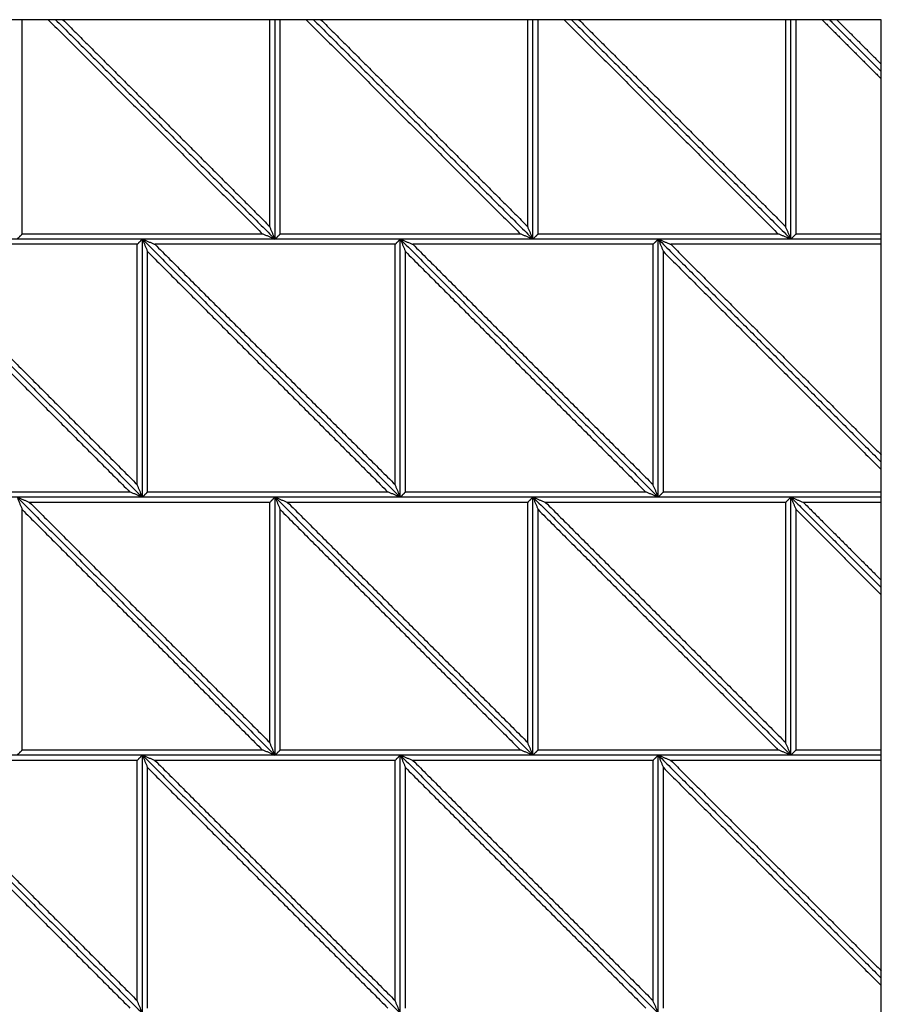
# Model space of a CAD drawing. Header units: millimetres. Extents: x 3058.1 to 3069.1, y 1872.4 to 1877.2.
# Tile 19 of 25: x 3065.9 to 3066.9, y 1873.2 to 1874.4. Entities that reach past the tile are written whole.
import ezdxf

# ---------------------------------------------------------------- set-up
doc = ezdxf.new("R2010")
doc.units = ezdxf.units.MM
doc.layers.add('Make2D', color=7, linetype='Continuous', true_color=0x000000)
doc.layers.add('Make2D$Visible$Curves', color=7, linetype='Continuous', true_color=0x000000)

# ---------------------------------------------------------------- blocks, each defined once
blk = doc.blocks.new('Akabia4')
at = {"layer": 'Make2D'}
blk.add_lwpolyline([(3064.8843, 1872.3627), (3066.8947, 1872.3627), (3066.8947, 1874.3731), (3064.8843, 1874.3731)], close=True, dxfattribs=at)
at = {"layer": 'Make2D$Visible$Curves', "color": 18, "lineweight": -3, "true_color": 0x000000}
for points, degree in [([(3065.8955, 1874.1239), (3065.8955, 1874.2485), (3065.8955, 1874.3731)], 2), ([(3065.9258, 1874.3731), (3066.0504, 1874.2485), (3066.1749, 1874.1239)], 2), ([(3065.9343, 1874.3731), (3066.0619, 1874.2455), (3066.1895, 1874.1179)], 2), ([(3065.9343, 1874.3731), (3066.0619, 1874.2455), (3066.1895, 1874.1179)], 2), ([(3065.9428, 1874.3731), (3066.0632, 1874.2528), (3066.1835, 1874.1325)], 2), ([(3066.1835, 1874.1325), (3066.1835, 1874.2528), (3066.1835, 1874.3731)], 2), ([(3066.1895, 1874.1179), (3066.1895, 1874.2455), (3066.1895, 1874.3731)], 2), ([(3066.1895, 1874.1179), (3066.1895, 1874.2455), (3066.1895, 1874.3731)], 2), ([(3066.1955, 1874.1239), (3066.1955, 1874.2485), (3066.1955, 1874.3731)], 2), ([(3066.2258, 1874.3731), (3066.3504, 1874.2485), (3066.4749, 1874.1239)], 2), ([(3066.2343, 1874.3731), (3066.3619, 1874.2455), (3066.4895, 1874.1179)], 2), ([(3066.2343, 1874.3731), (3066.3619, 1874.2455), (3066.4895, 1874.1179)], 2), ([(3066.2428, 1874.3731), (3066.3632, 1874.2528), (3066.4835, 1874.1325)], 2), ([(3066.4835, 1874.1325), (3066.4835, 1874.2528), (3066.4835, 1874.3731)], 2), ([(3066.4895, 1874.1179), (3066.4895, 1874.2455), (3066.4895, 1874.3731)], 2), ([(3066.4895, 1874.1179), (3066.4895, 1874.2455), (3066.4895, 1874.3731)], 2), ([(3066.4955, 1874.1239), (3066.4955, 1874.2485), (3066.4955, 1874.3731)], 2), ([(3066.5258, 1874.3731), (3066.6504, 1874.2485), (3066.7749, 1874.1239)], 2), ([(3066.5343, 1874.3731), (3066.6619, 1874.2455), (3066.7895, 1874.1179)], 2), ([(3066.5343, 1874.3731), (3066.6619, 1874.2455), (3066.7895, 1874.1179)], 2), ([(3066.5428, 1874.3731), (3066.6632, 1874.2528), (3066.7835, 1874.1325)], 2), ([(3066.7835, 1874.1325), (3066.7835, 1874.2528), (3066.7835, 1874.3731)], 2), ([(3066.7895, 1874.1179), (3066.7895, 1874.2455), (3066.7895, 1874.3731)], 2), ([(3066.7895, 1874.1179), (3066.7895, 1874.2455), (3066.7895, 1874.3731)], 2), ([(3066.7955, 1874.1239), (3066.7955, 1874.2485), (3066.7955, 1874.3731)], 2), ([(3066.8258, 1874.3731), (3066.8602, 1874.3387), (3066.8947, 1874.3042)], 2), ([(3066.8343, 1874.3731), (3066.8645, 1874.3429), (3066.8947, 1874.3127)], 2), ([(3066.8343, 1874.3731), (3066.8645, 1874.3429), (3066.8947, 1874.3127)], 2), ([(3066.8428, 1874.3731), (3066.8688, 1874.3472), (3066.8947, 1874.3213)], 2), ([(3066.1895, 1874.1179), (3066.1893, 1874.1185), (3066.1888, 1874.1195), (3066.1882, 1874.1212), (3066.1875, 1874.1228), (3066.1868, 1874.1244), (3066.1862, 1874.126), (3066.1855, 1874.1276), (3066.1848, 1874.1292), (3066.1841, 1874.1309), (3066.1837, 1874.1319), (3066.1835, 1874.1325)], 3), ([(3066.4895, 1874.1179), (3066.4893, 1874.1185), (3066.4888, 1874.1195), (3066.4882, 1874.1212), (3066.4875, 1874.1228), (3066.4868, 1874.1244), (3066.4862, 1874.126), (3066.4855, 1874.1276), (3066.4848, 1874.1292), (3066.4841, 1874.1309), (3066.4837, 1874.1319), (3066.4835, 1874.1325)], 3), ([(3066.7895, 1874.1179), (3066.7893, 1874.1185), (3066.7888, 1874.1195), (3066.7882, 1874.1212), (3066.7875, 1874.1228), (3066.7868, 1874.1244), (3066.7862, 1874.126), (3066.7855, 1874.1276), (3066.7848, 1874.1292), (3066.7841, 1874.1309), (3066.7837, 1874.1319), (3066.7835, 1874.1325)], 3), ([(3065.7352, 1874.1179), (3065.8852, 1873.9679), (3066.0352, 1873.8179)], 2), ([(3066.0352, 1874.1179), (3065.8852, 1874.1179), (3065.7352, 1874.1179)], 2), ([(3065.7352, 1874.1179), (3065.8852, 1873.9679), (3066.0352, 1873.8179)], 2), ([(3065.8895, 1874.1179), (3065.8897, 1874.1181), (3065.8902, 1874.1186), (3065.8908, 1874.1193), (3065.8915, 1874.1199), (3065.8922, 1874.1206), (3065.8929, 1874.1213), (3065.8935, 1874.1219), (3065.8942, 1874.1226), (3065.8949, 1874.1233), (3065.8953, 1874.1237), (3065.8955, 1874.1239)], 3), ([(3066.1895, 1874.1179), (3066.0395, 1874.1179), (3065.8895, 1874.1179)], 2), ([(3066.1749, 1874.1239), (3066.0352, 1874.1239), (3065.8955, 1874.1239)], 2), ([(3066.0352, 1874.1179), (3066.035, 1874.1177), (3066.0346, 1874.1172), (3066.0339, 1874.1166), (3066.0332, 1874.1159), (3066.0326, 1874.1152), (3066.0319, 1874.1146), (3066.0312, 1874.1139), (3066.0306, 1874.1132), (3066.0299, 1874.1126), (3066.0294, 1874.1121), (3066.0292, 1874.1119)], 3), ([(3066.0352, 1874.1179), (3066.0358, 1874.1177), (3066.0369, 1874.1172), (3066.0385, 1874.1166), (3066.0401, 1874.1159), (3066.0417, 1874.1152), (3066.0433, 1874.1146), (3066.0449, 1874.1139), (3066.0466, 1874.1132), (3066.0482, 1874.1126), (3066.0493, 1874.1121), (3066.0498, 1874.1119)], 3), ([(3066.0352, 1874.1179), (3066.1852, 1873.9679), (3066.3352, 1873.8179)], 2), ([(3066.3352, 1874.1179), (3066.1852, 1874.1179), (3066.0352, 1874.1179)], 2), ([(3066.0352, 1874.1179), (3066.0355, 1874.1174), (3066.0359, 1874.1163), (3066.0366, 1874.1147), (3066.0373, 1874.1131), (3066.0379, 1874.1114), (3066.0386, 1874.1098), (3066.0393, 1874.1082), (3066.0399, 1874.1066), (3066.0406, 1874.105), (3066.041, 1874.1039), (3066.0413, 1874.1034)], 3), ([(3066.0352, 1874.1179), (3066.1852, 1873.9679), (3066.3352, 1873.8179)], 2), ([(3066.0352, 1873.8179), (3066.0352, 1873.9679), (3066.0352, 1874.1179)], 2), ([(3066.0352, 1873.8179), (3066.0352, 1873.9679), (3066.0352, 1874.1179)], 2), ([(3066.1895, 1874.1179), (3066.189, 1874.1181), (3066.1879, 1874.1186), (3066.1863, 1874.1193), (3066.1847, 1874.1199), (3066.183, 1874.1206), (3066.1814, 1874.1213), (3066.1798, 1874.1219), (3066.1782, 1874.1226), (3066.1766, 1874.1233), (3066.1755, 1874.1237), (3066.1749, 1874.1239)], 3), ([(3066.1895, 1874.1179), (3066.1897, 1874.1181), (3066.1902, 1874.1186), (3066.1908, 1874.1193), (3066.1915, 1874.1199), (3066.1922, 1874.1206), (3066.1929, 1874.1213), (3066.1935, 1874.1219), (3066.1942, 1874.1226), (3066.1949, 1874.1233), (3066.1953, 1874.1237), (3066.1955, 1874.1239)], 3), ([(3066.4895, 1874.1179), (3066.3395, 1874.1179), (3066.1895, 1874.1179)], 2), ([(3066.4749, 1874.1239), (3066.3352, 1874.1239), (3066.1955, 1874.1239)], 2), ([(3066.3352, 1874.1179), (3066.335, 1874.1177), (3066.3346, 1874.1172), (3066.3339, 1874.1166), (3066.3332, 1874.1159), (3066.3326, 1874.1152), (3066.3319, 1874.1146), (3066.3312, 1874.1139), (3066.3306, 1874.1132), (3066.3299, 1874.1126), (3066.3294, 1874.1121), (3066.3292, 1874.1119)], 3), ([(3066.3352, 1874.1179), (3066.3358, 1874.1177), (3066.3369, 1874.1172), (3066.3385, 1874.1166), (3066.3401, 1874.1159), (3066.3417, 1874.1152), (3066.3433, 1874.1146), (3066.3449, 1874.1139), (3066.3466, 1874.1132), (3066.3482, 1874.1126), (3066.3493, 1874.1121), (3066.3498, 1874.1119)], 3), ([(3066.3352, 1874.1179), (3066.4852, 1873.9679), (3066.6352, 1873.8179)], 2), ([(3066.6352, 1874.1179), (3066.4852, 1874.1179), (3066.3352, 1874.1179)], 2), ([(3066.3352, 1874.1179), (3066.3355, 1874.1174), (3066.3359, 1874.1163), (3066.3366, 1874.1147), (3066.3373, 1874.1131), (3066.3379, 1874.1114), (3066.3386, 1874.1098), (3066.3393, 1874.1082), (3066.3399, 1874.1066), (3066.3406, 1874.105), (3066.341, 1874.1039), (3066.3413, 1874.1034)], 3), ([(3066.3352, 1874.1179), (3066.4852, 1873.9679), (3066.6352, 1873.8179)], 2), ([(3066.3352, 1873.8179), (3066.3352, 1873.9679), (3066.3352, 1874.1179)], 2), ([(3066.3352, 1873.8179), (3066.3352, 1873.9679), (3066.3352, 1874.1179)], 2), ([(3066.4895, 1874.1179), (3066.489, 1874.1181), (3066.4879, 1874.1186), (3066.4863, 1874.1193), (3066.4847, 1874.1199), (3066.483, 1874.1206), (3066.4814, 1874.1213), (3066.4798, 1874.1219), (3066.4782, 1874.1226), (3066.4766, 1874.1233), (3066.4755, 1874.1237), (3066.4749, 1874.1239)], 3), ([(3066.4895, 1874.1179), (3066.4897, 1874.1181), (3066.4902, 1874.1186), (3066.4908, 1874.1193), (3066.4915, 1874.1199), (3066.4922, 1874.1206), (3066.4929, 1874.1213), (3066.4935, 1874.1219), (3066.4942, 1874.1226), (3066.4949, 1874.1233), (3066.4953, 1874.1237), (3066.4955, 1874.1239)], 3), ([(3066.7895, 1874.1179), (3066.6395, 1874.1179), (3066.4895, 1874.1179)], 2), ([(3066.7749, 1874.1239), (3066.6352, 1874.1239), (3066.4955, 1874.1239)], 2), ([(3066.6352, 1874.1179), (3066.635, 1874.1177), (3066.6346, 1874.1172), (3066.6339, 1874.1166), (3066.6332, 1874.1159), (3066.6326, 1874.1152), (3066.6319, 1874.1146), (3066.6312, 1874.1139), (3066.6306, 1874.1132), (3066.6299, 1874.1126), (3066.6294, 1874.1121), (3066.6292, 1874.1119)], 3), ([(3066.6352, 1873.8179), (3066.6352, 1873.9679), (3066.6352, 1874.1179)], 2), ([(3066.6352, 1874.1179), (3066.6358, 1874.1177), (3066.6369, 1874.1172), (3066.6385, 1874.1166), (3066.6401, 1874.1159), (3066.6417, 1874.1152), (3066.6433, 1874.1146), (3066.6449, 1874.1139), (3066.6466, 1874.1132), (3066.6482, 1874.1126), (3066.6493, 1874.1121), (3066.6498, 1874.1119)], 3), ([(3066.6352, 1874.1179), (3066.6355, 1874.1174), (3066.6359, 1874.1163), (3066.6366, 1874.1147), (3066.6373, 1874.1131), (3066.6379, 1874.1114), (3066.6386, 1874.1098), (3066.6393, 1874.1082), (3066.6399, 1874.1066), (3066.6406, 1874.105), (3066.641, 1874.1039), (3066.6413, 1874.1034)], 3), ([(3066.6352, 1873.8179), (3066.6352, 1873.9679), (3066.6352, 1874.1179)], 2), ([(3066.6352, 1874.1179), (3066.765, 1873.9882), (3066.8947, 1873.8585)], 2), ([(3066.8947, 1874.1179), (3066.765, 1874.1179), (3066.6352, 1874.1179)], 2), ([(3066.6352, 1874.1179), (3066.765, 1873.9882), (3066.8947, 1873.8585)], 2), ([(3066.7895, 1874.1179), (3066.789, 1874.1181), (3066.7879, 1874.1186), (3066.7863, 1874.1193), (3066.7847, 1874.1199), (3066.783, 1874.1206), (3066.7814, 1874.1213), (3066.7798, 1874.1219), (3066.7782, 1874.1226), (3066.7766, 1874.1233), (3066.7755, 1874.1237), (3066.7749, 1874.1239)], 3), ([(3066.7895, 1874.1179), (3066.7897, 1874.1181), (3066.7902, 1874.1186), (3066.7908, 1874.1193), (3066.7915, 1874.1199), (3066.7922, 1874.1206), (3066.7929, 1874.1213), (3066.7935, 1874.1219), (3066.7942, 1874.1226), (3066.7949, 1874.1233), (3066.7953, 1874.1237), (3066.7955, 1874.1239)], 3), ([(3066.8947, 1874.1179), (3066.8421, 1874.1179), (3066.7895, 1874.1179)], 2), ([(3066.8947, 1874.1239), (3066.8451, 1874.1239), (3066.7955, 1874.1239)], 2), ([(3065.7498, 1874.1119), (3065.8895, 1873.9722), (3066.0292, 1873.8325)], 2), ([(3066.0292, 1874.1119), (3065.8895, 1874.1119), (3065.7498, 1874.1119)], 2), ([(3066.0292, 1873.8325), (3066.0292, 1873.9722), (3066.0292, 1874.1119)], 2), ([(3066.0498, 1874.1119), (3066.1895, 1873.9722), (3066.3292, 1873.8325)], 2), ([(3066.3292, 1874.1119), (3066.1895, 1874.1119), (3066.0498, 1874.1119)], 2), ([(3066.3292, 1873.8325), (3066.3292, 1873.9722), (3066.3292, 1874.1119)], 2), ([(3066.3498, 1874.1119), (3066.4895, 1873.9722), (3066.6292, 1873.8325)], 2), ([(3066.6292, 1874.1119), (3066.4895, 1874.1119), (3066.3498, 1874.1119)], 2), ([(3066.6292, 1873.8325), (3066.6292, 1873.9722), (3066.6292, 1874.1119)], 2), ([(3066.6498, 1874.1119), (3066.7723, 1873.9894), (3066.8947, 1873.867)], 2), ([(3066.8947, 1874.1119), (3066.7723, 1874.1119), (3066.6498, 1874.1119)], 2), ([(3065.7413, 1874.1034), (3065.881, 1873.9637), (3066.0207, 1873.8239)], 2), ([(3066.0413, 1874.1034), (3066.181, 1873.9637), (3066.3207, 1873.8239)], 2), ([(3066.0413, 1873.8239), (3066.0413, 1873.9637), (3066.0413, 1874.1034)], 2), ([(3066.3413, 1874.1034), (3066.481, 1873.9637), (3066.6207, 1873.8239)], 2), ([(3066.3413, 1873.8239), (3066.3413, 1873.9637), (3066.3413, 1874.1034)], 2), ([(3066.6413, 1873.8239), (3066.6413, 1873.9637), (3066.6413, 1874.1034)], 2), ([(3066.6413, 1874.1034), (3066.768, 1873.9766), (3066.8947, 1873.8499)], 2), ([(3066.0352, 1873.8179), (3066.035, 1873.8185), (3066.0346, 1873.8195), (3066.0339, 1873.8212), (3066.0332, 1873.8228), (3066.0326, 1873.8244), (3066.0319, 1873.826), (3066.0312, 1873.8276), (3066.0306, 1873.8292), (3066.0299, 1873.8309), (3066.0294, 1873.8319), (3066.0292, 1873.8325)], 3), ([(3066.3352, 1873.8179), (3066.335, 1873.8185), (3066.3346, 1873.8195), (3066.3339, 1873.8212), (3066.3332, 1873.8228), (3066.3326, 1873.8244), (3066.3319, 1873.826), (3066.3312, 1873.8276), (3066.3306, 1873.8292), (3066.3299, 1873.8309), (3066.3294, 1873.8319), (3066.3292, 1873.8325)], 3), ([(3066.6352, 1873.8179), (3066.635, 1873.8185), (3066.6346, 1873.8195), (3066.6339, 1873.8212), (3066.6332, 1873.8228), (3066.6326, 1873.8244), (3066.6319, 1873.826), (3066.6312, 1873.8276), (3066.6306, 1873.8292), (3066.6299, 1873.8309), (3066.6294, 1873.8319), (3066.6292, 1873.8325)], 3), ([(3066.0207, 1873.8239), (3065.881, 1873.8239), (3065.7413, 1873.8239)], 2), ([(3066.0352, 1873.8179), (3066.0347, 1873.8181), (3066.0336, 1873.8186), (3066.032, 1873.8193), (3066.0304, 1873.8199), (3066.0288, 1873.8206), (3066.0272, 1873.8213), (3066.0255, 1873.8219), (3066.0239, 1873.8226), (3066.0223, 1873.8233), (3066.0212, 1873.8237), (3066.0207, 1873.8239)], 3), ([(3066.0352, 1873.8179), (3066.0355, 1873.8181), (3066.0359, 1873.8186), (3066.0366, 1873.8193), (3066.0373, 1873.8199), (3066.0379, 1873.8206), (3066.0386, 1873.8213), (3066.0393, 1873.8219), (3066.0399, 1873.8226), (3066.0406, 1873.8233), (3066.041, 1873.8237), (3066.0413, 1873.8239)], 3), ([(3066.3207, 1873.8239), (3066.181, 1873.8239), (3066.0413, 1873.8239)], 2), ([(3066.3352, 1873.8179), (3066.3347, 1873.8181), (3066.3336, 1873.8186), (3066.332, 1873.8193), (3066.3304, 1873.8199), (3066.3288, 1873.8206), (3066.3272, 1873.8213), (3066.3255, 1873.8219), (3066.3239, 1873.8226), (3066.3223, 1873.8233), (3066.3212, 1873.8237), (3066.3207, 1873.8239)], 3), ([(3066.3352, 1873.8179), (3066.3355, 1873.8181), (3066.3359, 1873.8186), (3066.3366, 1873.8193), (3066.3373, 1873.8199), (3066.3379, 1873.8206), (3066.3386, 1873.8213), (3066.3393, 1873.8219), (3066.3399, 1873.8226), (3066.3406, 1873.8233), (3066.341, 1873.8237), (3066.3413, 1873.8239)], 3), ([(3066.6207, 1873.8239), (3066.481, 1873.8239), (3066.3413, 1873.8239)], 2), ([(3066.6352, 1873.8179), (3066.6347, 1873.8181), (3066.6336, 1873.8186), (3066.632, 1873.8193), (3066.6304, 1873.8199), (3066.6288, 1873.8206), (3066.6272, 1873.8213), (3066.6255, 1873.8219), (3066.6239, 1873.8226), (3066.6223, 1873.8233), (3066.6212, 1873.8237), (3066.6207, 1873.8239)], 3), ([(3066.6352, 1873.8179), (3066.6355, 1873.8181), (3066.6359, 1873.8186), (3066.6366, 1873.8193), (3066.6373, 1873.8199), (3066.6379, 1873.8206), (3066.6386, 1873.8213), (3066.6393, 1873.8219), (3066.6399, 1873.8226), (3066.6406, 1873.8233), (3066.641, 1873.8237), (3066.6413, 1873.8239)], 3), ([(3066.8947, 1873.8239), (3066.768, 1873.8239), (3066.6413, 1873.8239)], 2), ([(3066.0352, 1873.8179), (3065.8852, 1873.8179), (3065.7352, 1873.8179)], 2), ([(3065.8895, 1873.8179), (3065.89, 1873.8177), (3065.8911, 1873.8172), (3065.8927, 1873.8166), (3065.8944, 1873.8159), (3065.896, 1873.8152), (3065.8976, 1873.8146), (3065.8992, 1873.8139), (3065.9008, 1873.8132), (3065.9024, 1873.8126), (3065.9035, 1873.8121), (3065.9041, 1873.8119)], 3), ([(3065.8895, 1873.8179), (3066.0395, 1873.6679), (3066.1895, 1873.5179)], 2), ([(3066.1895, 1873.8179), (3066.0395, 1873.8179), (3065.8895, 1873.8179)], 2), ([(3065.8895, 1873.8179), (3065.8897, 1873.8174), (3065.8902, 1873.8163), (3065.8908, 1873.8147), (3065.8915, 1873.8131), (3065.8922, 1873.8114), (3065.8929, 1873.8098), (3065.8935, 1873.8082), (3065.8942, 1873.8066), (3065.8949, 1873.805), (3065.8953, 1873.8039), (3065.8955, 1873.8034)], 3), ([(3065.8895, 1873.8179), (3066.0395, 1873.6679), (3066.1895, 1873.5179)], 2), ([(3065.9041, 1873.8119), (3066.0438, 1873.6722), (3066.1835, 1873.5325)], 2), ([(3066.1835, 1873.8119), (3066.0438, 1873.8119), (3065.9041, 1873.8119)], 2), ([(3066.3352, 1873.8179), (3066.1852, 1873.8179), (3066.0352, 1873.8179)], 2), ([(3066.1895, 1873.8179), (3066.1893, 1873.8177), (3066.1888, 1873.8172), (3066.1882, 1873.8166), (3066.1875, 1873.8159), (3066.1868, 1873.8152), (3066.1862, 1873.8146), (3066.1855, 1873.8139), (3066.1848, 1873.8132), (3066.1841, 1873.8126), (3066.1837, 1873.8121), (3066.1835, 1873.8119)], 3), ([(3066.1835, 1873.5325), (3066.1835, 1873.6722), (3066.1835, 1873.8119)], 2), ([(3066.1895, 1873.8179), (3066.19, 1873.8177), (3066.1911, 1873.8172), (3066.1927, 1873.8166), (3066.1944, 1873.8159), (3066.196, 1873.8152), (3066.1976, 1873.8146), (3066.1992, 1873.8139), (3066.2008, 1873.8132), (3066.2024, 1873.8126), (3066.2035, 1873.8121), (3066.2041, 1873.8119)], 3), ([(3066.1895, 1873.8179), (3066.3395, 1873.6679), (3066.4895, 1873.5179)], 2), ([(3066.4895, 1873.8179), (3066.3395, 1873.8179), (3066.1895, 1873.8179)], 2), ([(3066.1895, 1873.8179), (3066.1897, 1873.8174), (3066.1902, 1873.8163), (3066.1908, 1873.8147), (3066.1915, 1873.8131), (3066.1922, 1873.8114), (3066.1929, 1873.8098), (3066.1935, 1873.8082), (3066.1942, 1873.8066), (3066.1949, 1873.805), (3066.1953, 1873.8039), (3066.1955, 1873.8034)], 3), ([(3066.1895, 1873.8179), (3066.3395, 1873.6679), (3066.4895, 1873.5179)], 2), ([(3066.1895, 1873.5179), (3066.1895, 1873.6679), (3066.1895, 1873.8179)], 2), ([(3066.1895, 1873.5179), (3066.1895, 1873.6679), (3066.1895, 1873.8179)], 2), ([(3066.2041, 1873.8119), (3066.3438, 1873.6722), (3066.4835, 1873.5325)], 2), ([(3066.4835, 1873.8119), (3066.3438, 1873.8119), (3066.2041, 1873.8119)], 2), ([(3066.6352, 1873.8179), (3066.4852, 1873.8179), (3066.3352, 1873.8179)], 2), ([(3066.4895, 1873.8179), (3066.4893, 1873.8177), (3066.4888, 1873.8172), (3066.4882, 1873.8166), (3066.4875, 1873.8159), (3066.4868, 1873.8152), (3066.4862, 1873.8146), (3066.4855, 1873.8139), (3066.4848, 1873.8132), (3066.4841, 1873.8126), (3066.4837, 1873.8121), (3066.4835, 1873.8119)], 3), ([(3066.4835, 1873.5325), (3066.4835, 1873.6722), (3066.4835, 1873.8119)], 2), ([(3066.4895, 1873.5179), (3066.4895, 1873.6679), (3066.4895, 1873.8179)], 2), ([(3066.4895, 1873.8179), (3066.49, 1873.8177), (3066.4911, 1873.8172), (3066.4927, 1873.8166), (3066.4944, 1873.8159), (3066.496, 1873.8152), (3066.4976, 1873.8146), (3066.4992, 1873.8139), (3066.5008, 1873.8132), (3066.5024, 1873.8126), (3066.5035, 1873.8121), (3066.5041, 1873.8119)], 3), ([(3066.4895, 1873.8179), (3066.6395, 1873.6679), (3066.7895, 1873.5179)], 2), ([(3066.7895, 1873.8179), (3066.6395, 1873.8179), (3066.4895, 1873.8179)], 2), ([(3066.4895, 1873.8179), (3066.4897, 1873.8174), (3066.4902, 1873.8163), (3066.4908, 1873.8147), (3066.4915, 1873.8131), (3066.4922, 1873.8114), (3066.4929, 1873.8098), (3066.4935, 1873.8082), (3066.4942, 1873.8066), (3066.4949, 1873.805), (3066.4953, 1873.8039), (3066.4955, 1873.8034)], 3), ([(3066.4895, 1873.8179), (3066.6395, 1873.6679), (3066.7895, 1873.5179)], 2), ([(3066.4895, 1873.5179), (3066.4895, 1873.6679), (3066.4895, 1873.8179)], 2), ([(3066.5041, 1873.8119), (3066.6438, 1873.6722), (3066.7835, 1873.5325)], 2), ([(3066.7835, 1873.8119), (3066.6438, 1873.8119), (3066.5041, 1873.8119)], 2), ([(3066.8947, 1873.8179), (3066.765, 1873.8179), (3066.6352, 1873.8179)], 2), ([(3066.7895, 1873.8179), (3066.7893, 1873.8177), (3066.7888, 1873.8172), (3066.7882, 1873.8166), (3066.7875, 1873.8159), (3066.7868, 1873.8152), (3066.7862, 1873.8146), (3066.7855, 1873.8139), (3066.7848, 1873.8132), (3066.7841, 1873.8126), (3066.7837, 1873.8121), (3066.7835, 1873.8119)], 3), ([(3066.7835, 1873.5325), (3066.7835, 1873.6722), (3066.7835, 1873.8119)], 2), ([(3066.7895, 1873.8179), (3066.79, 1873.8177), (3066.7911, 1873.8172), (3066.7927, 1873.8166), (3066.7944, 1873.8159), (3066.796, 1873.8152), (3066.7976, 1873.8146), (3066.7992, 1873.8139), (3066.8008, 1873.8132), (3066.8024, 1873.8126), (3066.8035, 1873.8121), (3066.8041, 1873.8119)], 3), ([(3066.7895, 1873.8179), (3066.7897, 1873.8174), (3066.7902, 1873.8163), (3066.7908, 1873.8147), (3066.7915, 1873.8131), (3066.7922, 1873.8114), (3066.7929, 1873.8098), (3066.7935, 1873.8082), (3066.7942, 1873.8066), (3066.7949, 1873.805), (3066.7953, 1873.8039), (3066.7955, 1873.8034)], 3), ([(3066.7895, 1873.5179), (3066.7895, 1873.6679), (3066.7895, 1873.8179)], 2), ([(3066.7895, 1873.5179), (3066.7895, 1873.6679), (3066.7895, 1873.8179)], 2), ([(3066.7895, 1873.8179), (3066.8421, 1873.7653), (3066.8947, 1873.7127)], 2), ([(3066.8947, 1873.8179), (3066.8421, 1873.8179), (3066.7895, 1873.8179)], 2), ([(3066.7895, 1873.8179), (3066.8421, 1873.7653), (3066.8947, 1873.7127)], 2), ([(3066.8041, 1873.8119), (3066.8494, 1873.7666), (3066.8947, 1873.7213)], 2), ([(3066.8947, 1873.8119), (3066.8494, 1873.8119), (3066.8041, 1873.8119)], 2), ([(3065.8955, 1873.8034), (3066.0352, 1873.6637), (3066.1749, 1873.5239)], 2), ([(3065.8955, 1873.5239), (3065.8955, 1873.6637), (3065.8955, 1873.8034)], 2), ([(3066.1955, 1873.8034), (3066.3352, 1873.6637), (3066.4749, 1873.5239)], 2), ([(3066.1955, 1873.5239), (3066.1955, 1873.6637), (3066.1955, 1873.8034)], 2), ([(3066.4955, 1873.8034), (3066.6352, 1873.6637), (3066.7749, 1873.5239)], 2), ([(3066.4955, 1873.5239), (3066.4955, 1873.6637), (3066.4955, 1873.8034)], 2), ([(3066.7955, 1873.5239), (3066.7955, 1873.6637), (3066.7955, 1873.8034)], 2), ([(3066.7955, 1873.8034), (3066.8451, 1873.7538), (3066.8947, 1873.7042)], 2), ([(3065.8895, 1873.5179), (3065.8897, 1873.5181), (3065.8902, 1873.5186), (3065.8908, 1873.5193), (3065.8915, 1873.5199), (3065.8922, 1873.5206), (3065.8929, 1873.5213), (3065.8935, 1873.5219), (3065.8942, 1873.5226), (3065.8949, 1873.5233), (3065.8953, 1873.5237), (3065.8955, 1873.5239)], 3), ([(3066.1749, 1873.5239), (3066.0352, 1873.5239), (3065.8955, 1873.5239)], 2), ([(3066.1895, 1873.5179), (3066.189, 1873.5181), (3066.1879, 1873.5186), (3066.1863, 1873.5193), (3066.1847, 1873.5199), (3066.183, 1873.5206), (3066.1814, 1873.5213), (3066.1798, 1873.5219), (3066.1782, 1873.5226), (3066.1766, 1873.5233), (3066.1755, 1873.5237), (3066.1749, 1873.5239)], 3), ([(3066.1895, 1873.5179), (3066.1893, 1873.5185), (3066.1888, 1873.5195), (3066.1882, 1873.5212), (3066.1875, 1873.5228), (3066.1868, 1873.5244), (3066.1862, 1873.526), (3066.1855, 1873.5276), (3066.1848, 1873.5292), (3066.1841, 1873.5309), (3066.1837, 1873.5319), (3066.1835, 1873.5325)], 3), ([(3066.1895, 1873.5179), (3066.1897, 1873.5181), (3066.1902, 1873.5186), (3066.1908, 1873.5193), (3066.1915, 1873.5199), (3066.1922, 1873.5206), (3066.1929, 1873.5213), (3066.1935, 1873.5219), (3066.1942, 1873.5226), (3066.1949, 1873.5233), (3066.1953, 1873.5237), (3066.1955, 1873.5239)], 3), ([(3066.4749, 1873.5239), (3066.3352, 1873.5239), (3066.1955, 1873.5239)], 2), ([(3066.4895, 1873.5179), (3066.489, 1873.5181), (3066.4879, 1873.5186), (3066.4863, 1873.5193), (3066.4847, 1873.5199), (3066.483, 1873.5206), (3066.4814, 1873.5213), (3066.4798, 1873.5219), (3066.4782, 1873.5226), (3066.4766, 1873.5233), (3066.4755, 1873.5237), (3066.4749, 1873.5239)], 3), ([(3066.4895, 1873.5179), (3066.4893, 1873.5185), (3066.4888, 1873.5195), (3066.4882, 1873.5212), (3066.4875, 1873.5228), (3066.4868, 1873.5244), (3066.4862, 1873.526), (3066.4855, 1873.5276), (3066.4848, 1873.5292), (3066.4841, 1873.5309), (3066.4837, 1873.5319), (3066.4835, 1873.5325)], 3), ([(3066.4895, 1873.5179), (3066.4897, 1873.5181), (3066.4902, 1873.5186), (3066.4908, 1873.5193), (3066.4915, 1873.5199), (3066.4922, 1873.5206), (3066.4929, 1873.5213), (3066.4935, 1873.5219), (3066.4942, 1873.5226), (3066.4949, 1873.5233), (3066.4953, 1873.5237), (3066.4955, 1873.5239)], 3), ([(3066.7749, 1873.5239), (3066.6352, 1873.5239), (3066.4955, 1873.5239)], 2), ([(3066.7895, 1873.5179), (3066.789, 1873.5181), (3066.7879, 1873.5186), (3066.7863, 1873.5193), (3066.7847, 1873.5199), (3066.783, 1873.5206), (3066.7814, 1873.5213), (3066.7798, 1873.5219), (3066.7782, 1873.5226), (3066.7766, 1873.5233), (3066.7755, 1873.5237), (3066.7749, 1873.5239)], 3), ([(3066.7895, 1873.5179), (3066.7893, 1873.5185), (3066.7888, 1873.5195), (3066.7882, 1873.5212), (3066.7875, 1873.5228), (3066.7868, 1873.5244), (3066.7862, 1873.526), (3066.7855, 1873.5276), (3066.7848, 1873.5292), (3066.7841, 1873.5309), (3066.7837, 1873.5319), (3066.7835, 1873.5325)], 3), ([(3066.7895, 1873.5179), (3066.7897, 1873.5181), (3066.7902, 1873.5186), (3066.7908, 1873.5193), (3066.7915, 1873.5199), (3066.7922, 1873.5206), (3066.7929, 1873.5213), (3066.7935, 1873.5219), (3066.7942, 1873.5226), (3066.7949, 1873.5233), (3066.7953, 1873.5237), (3066.7955, 1873.5239)], 3), ([(3066.8947, 1873.5239), (3066.8451, 1873.5239), (3066.7955, 1873.5239)], 2), ([(3065.7352, 1873.5179), (3065.8852, 1873.3679), (3066.0352, 1873.2179)], 2), ([(3066.0352, 1873.5179), (3065.8852, 1873.5179), (3065.7352, 1873.5179)], 2), ([(3065.7352, 1873.5179), (3065.8852, 1873.3679), (3066.0352, 1873.2179)], 2), ([(3065.7498, 1873.5119), (3065.8895, 1873.3722), (3066.0292, 1873.2325)], 2), ([(3066.0292, 1873.5119), (3065.8895, 1873.5119), (3065.7498, 1873.5119)], 2), ([(3066.1895, 1873.5179), (3066.0395, 1873.5179), (3065.8895, 1873.5179)], 2), ([(3066.0352, 1873.5179), (3066.035, 1873.5177), (3066.0346, 1873.5172), (3066.0339, 1873.5166), (3066.0332, 1873.5159), (3066.0326, 1873.5152), (3066.0319, 1873.5146), (3066.0312, 1873.5139), (3066.0306, 1873.5132), (3066.0299, 1873.5126), (3066.0294, 1873.5121), (3066.0292, 1873.5119)], 3), ([(3066.0292, 1873.2325), (3066.0292, 1873.3722), (3066.0292, 1873.5119)], 2), ([(3066.0352, 1873.5179), (3066.0358, 1873.5177), (3066.0369, 1873.5172), (3066.0385, 1873.5166), (3066.0401, 1873.5159), (3066.0417, 1873.5152), (3066.0433, 1873.5146), (3066.0449, 1873.5139), (3066.0466, 1873.5132), (3066.0482, 1873.5126), (3066.0493, 1873.5121), (3066.0498, 1873.5119)], 3), ([(3066.0352, 1873.5179), (3066.1852, 1873.3679), (3066.3352, 1873.2179)], 2), ([(3066.3352, 1873.5179), (3066.1852, 1873.5179), (3066.0352, 1873.5179)], 2), ([(3066.0352, 1873.5179), (3066.0355, 1873.5174), (3066.0359, 1873.5163), (3066.0366, 1873.5147), (3066.0373, 1873.5131), (3066.0379, 1873.5114), (3066.0386, 1873.5098), (3066.0393, 1873.5082), (3066.0399, 1873.5066), (3066.0406, 1873.505), (3066.041, 1873.5039), (3066.0413, 1873.5034)], 3), ([(3066.0352, 1873.5179), (3066.1852, 1873.3679), (3066.3352, 1873.2179)], 2), ([(3066.0352, 1873.2179), (3066.0352, 1873.3679), (3066.0352, 1873.5179)], 2), ([(3066.0352, 1873.2179), (3066.0352, 1873.3679), (3066.0352, 1873.5179)], 2), ([(3066.0498, 1873.5119), (3066.1895, 1873.3722), (3066.3292, 1873.2325)], 2), ([(3066.3292, 1873.5119), (3066.1895, 1873.5119), (3066.0498, 1873.5119)], 2), ([(3066.4895, 1873.5179), (3066.3395, 1873.5179), (3066.1895, 1873.5179)], 2), ([(3066.3352, 1873.5179), (3066.335, 1873.5177), (3066.3346, 1873.5172), (3066.3339, 1873.5166), (3066.3332, 1873.5159), (3066.3326, 1873.5152), (3066.3319, 1873.5146), (3066.3312, 1873.5139), (3066.3306, 1873.5132), (3066.3299, 1873.5126), (3066.3294, 1873.5121), (3066.3292, 1873.5119)], 3), ([(3066.3292, 1873.2325), (3066.3292, 1873.3722), (3066.3292, 1873.5119)], 2), ([(3066.3352, 1873.5179), (3066.3358, 1873.5177), (3066.3369, 1873.5172), (3066.3385, 1873.5166), (3066.3401, 1873.5159), (3066.3417, 1873.5152), (3066.3433, 1873.5146), (3066.3449, 1873.5139), (3066.3466, 1873.5132), (3066.3482, 1873.5126), (3066.3493, 1873.5121), (3066.3498, 1873.5119)], 3), ([(3066.3352, 1873.5179), (3066.4852, 1873.3679), (3066.6352, 1873.2179)], 2), ([(3066.6352, 1873.5179), (3066.4852, 1873.5179), (3066.3352, 1873.5179)], 2), ([(3066.3352, 1873.5179), (3066.3355, 1873.5174), (3066.3359, 1873.5163), (3066.3366, 1873.5147), (3066.3373, 1873.5131), (3066.3379, 1873.5114), (3066.3386, 1873.5098), (3066.3393, 1873.5082), (3066.3399, 1873.5066), (3066.3406, 1873.505), (3066.341, 1873.5039), (3066.3413, 1873.5034)], 3), ([(3066.3352, 1873.5179), (3066.4852, 1873.3679), (3066.6352, 1873.2179)], 2), ([(3066.3352, 1873.2179), (3066.3352, 1873.3679), (3066.3352, 1873.5179)], 2), ([(3066.3352, 1873.2179), (3066.3352, 1873.3679), (3066.3352, 1873.5179)], 2), ([(3066.3498, 1873.5119), (3066.4895, 1873.3722), (3066.6292, 1873.2325)], 2), ([(3066.6292, 1873.5119), (3066.4895, 1873.5119), (3066.3498, 1873.5119)], 2), ([(3066.7895, 1873.5179), (3066.6395, 1873.5179), (3066.4895, 1873.5179)], 2), ([(3066.6352, 1873.5179), (3066.635, 1873.5177), (3066.6346, 1873.5172), (3066.6339, 1873.5166), (3066.6332, 1873.5159), (3066.6326, 1873.5152), (3066.6319, 1873.5146), (3066.6312, 1873.5139), (3066.6306, 1873.5132), (3066.6299, 1873.5126), (3066.6294, 1873.5121), (3066.6292, 1873.5119)], 3), ([(3066.6292, 1873.2325), (3066.6292, 1873.3722), (3066.6292, 1873.5119)], 2), ([(3066.6352, 1873.2179), (3066.6352, 1873.3679), (3066.6352, 1873.5179)], 2), ([(3066.6352, 1873.5179), (3066.6358, 1873.5177), (3066.6369, 1873.5172), (3066.6385, 1873.5166), (3066.6401, 1873.5159), (3066.6417, 1873.5152), (3066.6433, 1873.5146), (3066.6449, 1873.5139), (3066.6466, 1873.5132), (3066.6482, 1873.5126), (3066.6493, 1873.5121), (3066.6498, 1873.5119)], 3), ([(3066.6352, 1873.5179), (3066.6355, 1873.5174), (3066.6359, 1873.5163), (3066.6366, 1873.5147), (3066.6373, 1873.5131), (3066.6379, 1873.5114), (3066.6386, 1873.5098), (3066.6393, 1873.5082), (3066.6399, 1873.5066), (3066.6406, 1873.505), (3066.641, 1873.5039), (3066.6413, 1873.5034)], 3), ([(3066.6352, 1873.2179), (3066.6352, 1873.3679), (3066.6352, 1873.5179)], 2), ([(3066.6352, 1873.5179), (3066.765, 1873.3882), (3066.8947, 1873.2585)], 2), ([(3066.8947, 1873.5179), (3066.765, 1873.5179), (3066.6352, 1873.5179)], 2), ([(3066.6352, 1873.5179), (3066.765, 1873.3882), (3066.8947, 1873.2585)], 2), ([(3066.6498, 1873.5119), (3066.7723, 1873.3894), (3066.8947, 1873.267)], 2), ([(3066.8947, 1873.5119), (3066.7723, 1873.5119), (3066.6498, 1873.5119)], 2), ([(3066.8947, 1873.5179), (3066.8421, 1873.5179), (3066.7895, 1873.5179)], 2), ([(3065.7413, 1873.5034), (3065.881, 1873.3637), (3066.0207, 1873.2239)], 2), ([(3066.0413, 1873.5034), (3066.181, 1873.3637), (3066.3207, 1873.2239)], 2), ([(3066.0413, 1873.2239), (3066.0413, 1873.3637), (3066.0413, 1873.5034)], 2), ([(3066.3413, 1873.5034), (3066.481, 1873.3637), (3066.6207, 1873.2239)], 2), ([(3066.3413, 1873.2239), (3066.3413, 1873.3637), (3066.3413, 1873.5034)], 2), ([(3066.6413, 1873.2239), (3066.6413, 1873.3637), (3066.6413, 1873.5034)], 2), ([(3066.6413, 1873.5034), (3066.768, 1873.3766), (3066.8947, 1873.2499)], 2), ([(3066.0352, 1873.2179), (3066.035, 1873.2185), (3066.0346, 1873.2195), (3066.0339, 1873.2212), (3066.0332, 1873.2228), (3066.0326, 1873.2244), (3066.0319, 1873.226), (3066.0312, 1873.2276), (3066.0306, 1873.2292), (3066.0299, 1873.2309), (3066.0294, 1873.2319), (3066.0292, 1873.2325)], 3), ([(3066.3352, 1873.2179), (3066.335, 1873.2185), (3066.3346, 1873.2195), (3066.3339, 1873.2212), (3066.3332, 1873.2228), (3066.3326, 1873.2244), (3066.3319, 1873.226), (3066.3312, 1873.2276), (3066.3306, 1873.2292), (3066.3299, 1873.2309), (3066.3294, 1873.2319), (3066.3292, 1873.2325)], 3), ([(3066.6352, 1873.2179), (3066.635, 1873.2185), (3066.6346, 1873.2195), (3066.6339, 1873.2212), (3066.6332, 1873.2228), (3066.6326, 1873.2244), (3066.6319, 1873.226), (3066.6312, 1873.2276), (3066.6306, 1873.2292), (3066.6299, 1873.2309), (3066.6294, 1873.2319), (3066.6292, 1873.2325)], 3)]:
    blk.add_open_spline(points, degree=degree, dxfattribs=at)

msp = doc.modelspace()

# ---------------------------------------------------------------- block references
msp.add_blockref('Akabia4', (0, 0))

doc.saveas('drawing.dxf')
